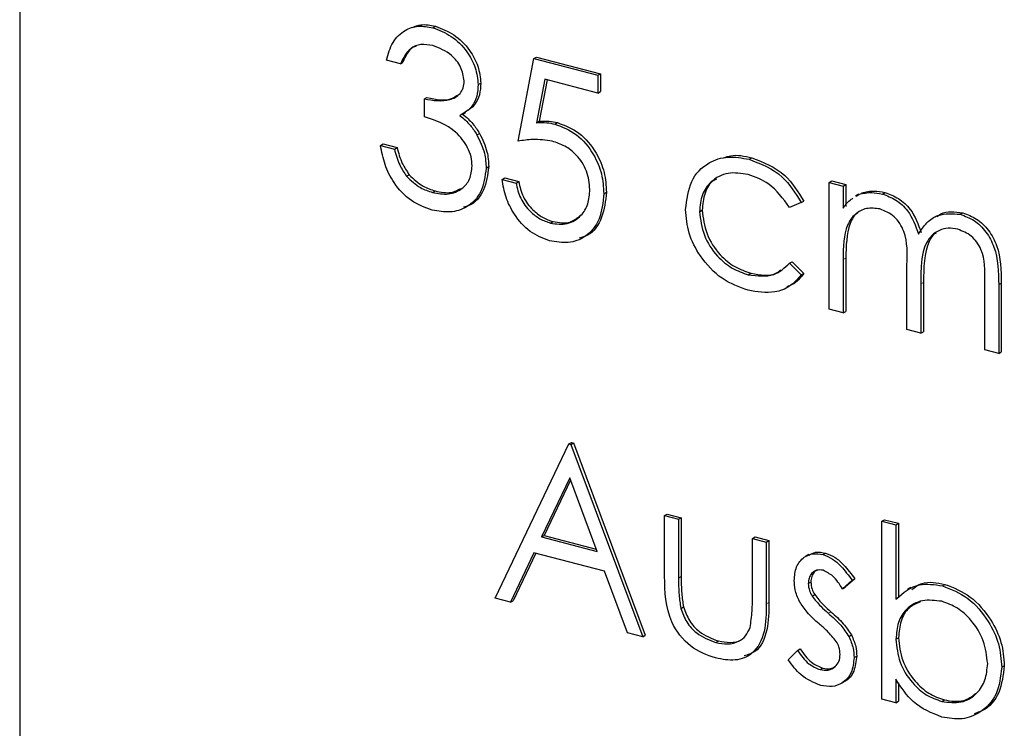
# Model space of a CAD drawing. Header units: millimetres. Extents: x 0 to 2100, y 0 to 1485.
# Tile 37 of 43: x 1700 to 1710, y 1189 to 1196. Entities that reach past the tile are written whole.
import ezdxf

# ---------------------------------------------------------------- set-up
doc = ezdxf.new("R2010")
doc.units = ezdxf.units.MM
doc.header["$LTSCALE"] = 5

msp = doc.modelspace()

# ---------------------------------------------------------------- linework, layer by layer
at = {"color": 7, "linetype": 'Continuous', "lineweight": 25}
for p, q in [((1699.905, 1206.972), (1699.904, 1161.731)), ((1704.296, 1196.265), (1704.324, 1196.281)), ((1703.952, 1195.882), (1703.804, 1195.921)), ((1705.204, 1195.058), (1705.373, 1195.937)), ((1705.373, 1195.937), (1705.401, 1195.953)), ((1705.373, 1195.937), (1706.052, 1195.76)), ((1705.401, 1195.953), (1706.08, 1195.776)), ((1703.952, 1195.882), (1703.98, 1195.898)), ((1705.489, 1195.717), (1705.4, 1195.255)), ((1705.513, 1195.711), (1705.428, 1195.271)), ((1706.052, 1195.571), (1705.489, 1195.717)), ((1706.052, 1195.76), (1706.08, 1195.776)), ((1706.052, 1195.76), (1706.052, 1195.571)), ((1706.08, 1195.776), (1706.08, 1195.586)), ((1704.78, 1195.66), (1704.808, 1195.676)), ((1704.207, 1195.508), (1704.235, 1195.523)), ((1704.207, 1195.318), (1704.207, 1195.508)), ((1706.052, 1195.571), (1706.08, 1195.586)), ((1704.615, 1195.345), (1704.65, 1195.365)), ((1705.4, 1195.255), (1705.428, 1195.271)), ((1705.595, 1195.24), (1705.623, 1195.256)), ((1704.766, 1195.126), (1704.794, 1195.142)), ((1703.74, 1195.014), (1703.768, 1195.03)), ((1703.74, 1195.014), (1703.889, 1194.975)), ((1703.768, 1195.03), (1703.917, 1194.991)), ((1703.889, 1194.975), (1703.917, 1194.991)), ((1707.662, 1194.866), (1707.69, 1194.882)), ((1704.864, 1194.772), (1704.892, 1194.788)), ((1704.018, 1194.686), (1704.046, 1194.702)), ((1705.034, 1194.653), (1705.062, 1194.668)), ((1705.062, 1194.668), (1705.211, 1194.63)), ((1705.034, 1194.653), (1705.182, 1194.614)), ((1705.182, 1194.614), (1705.211, 1194.63)), ((1708.512, 1194.621), (1708.54, 1194.637)), ((1708.512, 1194.621), (1708.661, 1194.582)), ((1708.512, 1193.271), (1708.512, 1194.621)), ((1708.54, 1194.637), (1708.689, 1194.598)), ((1708.661, 1194.582), (1708.689, 1194.598)), ((1708.661, 1194.582), (1708.661, 1194.347)), ((1708.689, 1194.598), (1708.689, 1194.363)), ((1704.295, 1194.514), (1704.323, 1194.53)), ((1706.116, 1194.5), (1706.144, 1194.516)), ((1708.829, 1194.495), (1708.794, 1194.475)), ((1708.799, 1194.475), (1708.828, 1194.493)), ((1709.078, 1194.497), (1709.106, 1194.513)), ((1708.215, 1194.406), (1708.091, 1194.352)), ((1708.215, 1194.406), (1708.243, 1194.421)), ((1707.134, 1194.309), (1707.162, 1194.325)), ((1709.66, 1194.266), (1709.625, 1194.247)), ((1709.906, 1194.281), (1709.934, 1194.297)), ((1705.547, 1194.187), (1705.575, 1194.203)), ((1708.689, 1193.816), (1708.689, 1193.248)), ((1708.091, 1193.76), (1708.119, 1193.776)), ((1708.091, 1193.76), (1708.215, 1193.637)), ((1708.119, 1193.776), (1708.243, 1193.652)), ((1708.661, 1193.8), (1708.661, 1193.232)), ((1709.339, 1193.055), (1709.339, 1193.742)), ((1707.652, 1193.638), (1707.68, 1193.654)), ((1708.215, 1193.637), (1708.243, 1193.652)), ((1709.488, 1193.542), (1709.488, 1193.017)), ((1709.516, 1193.557), (1709.516, 1193.032)), ((1710.167, 1192.839), (1710.167, 1193.571)), ((1710.315, 1193.532), (1710.315, 1192.801)), ((1710.343, 1193.548), (1710.343, 1192.817)), ((1708.661, 1193.232), (1708.512, 1193.271)), ((1708.661, 1193.232), (1708.689, 1193.248)), ((1709.488, 1193.017), (1709.339, 1193.055)), ((1709.488, 1193.017), (1709.516, 1193.032)), ((1710.315, 1192.801), (1710.167, 1192.839)), ((1710.315, 1192.801), (1710.343, 1192.817)), ((1704.96, 1190.198), (1705.744, 1191.839)), ((1705.744, 1191.839), (1705.773, 1191.855)), ((1705.744, 1191.839), (1705.766, 1191.834)), ((1705.766, 1191.834), (1705.794, 1191.85)), ((1705.766, 1191.834), (1706.529, 1189.788)), ((1705.773, 1191.855), (1705.794, 1191.85)), ((1705.794, 1191.85), (1706.557, 1189.804)), ((1705.753, 1191.477), (1705.454, 1190.85)), ((1705.762, 1191.453), (1705.482, 1190.866)), ((1706.045, 1190.696), (1705.753, 1191.477)), ((1706.762, 1191.076), (1706.791, 1191.092)), ((1706.762, 1191.076), (1706.911, 1191.038)), ((1706.762, 1190.432), (1706.762, 1191.076)), ((1706.791, 1191.092), (1706.939, 1191.054)), ((1706.911, 1191.038), (1706.939, 1191.054)), ((1706.911, 1191.038), (1706.911, 1190.412)), ((1706.939, 1191.054), (1706.939, 1190.428)), ((1709.074, 1191.018), (1709.102, 1191.033)), ((1709.074, 1189.124), (1709.074, 1191.018)), ((1709.074, 1191.018), (1709.223, 1190.979)), ((1709.102, 1191.033), (1709.251, 1190.995)), ((1709.223, 1190.979), (1709.251, 1190.995)), ((1709.251, 1190.995), (1709.251, 1190.205)), ((1709.223, 1190.979), (1709.223, 1190.189)), ((1705.454, 1190.85), (1705.482, 1190.866)), ((1705.454, 1190.85), (1706.045, 1190.696)), ((1705.482, 1190.866), (1706.035, 1190.721)), ((1707.696, 1190.833), (1707.724, 1190.849)), ((1707.696, 1190.207), (1707.696, 1190.833)), ((1707.696, 1190.833), (1707.844, 1190.794)), ((1707.724, 1190.849), (1707.872, 1190.81)), ((1707.844, 1190.794), (1707.872, 1190.81)), ((1707.844, 1190.794), (1707.844, 1190.137)), ((1707.872, 1190.81), (1707.872, 1190.153)), ((1705.373, 1190.681), (1705.122, 1190.155)), ((1705.392, 1190.677), (1705.15, 1190.171)), ((1706.123, 1190.486), (1705.373, 1190.681)), ((1708.447, 1190.661), (1708.475, 1190.676)), ((1708.297, 1190.662), (1708.262, 1190.642)), ((1706.368, 1189.83), (1706.123, 1190.486)), ((1708.29, 1190.354), (1708.318, 1190.37)), ((1708.756, 1190.388), (1708.655, 1190.298)), ((1708.784, 1190.404), (1708.683, 1190.314)), ((1708.756, 1190.388), (1708.784, 1190.404)), ((1708.655, 1190.298), (1708.683, 1190.314)), ((1709.382, 1190.311), (1709.347, 1190.291)), ((1709.716, 1190.329), (1709.744, 1190.345)), ((1705.122, 1190.155), (1704.96, 1190.198)), ((1705.122, 1190.155), (1705.15, 1190.171)), ((1708.331, 1190.221), (1708.359, 1190.237)), ((1706.934, 1190.09), (1706.963, 1190.106)), ((1706.529, 1189.788), (1706.368, 1189.83)), ((1706.529, 1189.788), (1706.557, 1189.804)), ((1707.306, 1189.727), (1707.334, 1189.743)), ((1708.721, 1189.791), (1708.749, 1189.807)), ((1709.223, 1189.762), (1709.251, 1189.778)), ((1708.077, 1189.543), (1708.176, 1189.642)), ((1708.176, 1189.642), (1708.204, 1189.658)), ((1708.777, 1189.567), (1708.805, 1189.583)), ((1708.415, 1189.438), (1708.444, 1189.454)), ((1710.347, 1189.464), (1710.375, 1189.48)), ((1709.223, 1189.335), (1709.223, 1189.085)), ((1708.631, 1189.286), (1708.666, 1189.306)), ((1709.251, 1189.298), (1709.251, 1189.101)), ((1709.223, 1189.085), (1709.074, 1189.124)), ((1709.71, 1189.1), (1709.738, 1189.116)), ((1709.223, 1189.085), (1709.251, 1189.101))]:
    msp.add_line(p, q, dxfattribs=at)
at = {"color": 8, "linetype": 'Continuous', "lineweight": 18}
for p, q in [((1708.661, 1193.8), (1708.689, 1193.816)), ((1709.488, 1193.542), (1709.516, 1193.557)), ((1710.315, 1193.532), (1710.343, 1193.548)), ((1706.911, 1190.412), (1706.939, 1190.428)), ((1707.844, 1190.137), (1707.872, 1190.153)), ((1708.503, 1190.037), (1708.531, 1190.053))]:
    msp.add_line(p, q, dxfattribs=at)
at = {"color": 7, "linetype": 'Continuous', "lineweight": 25}
for points, knots in [([(1703.804, 1195.921), (1703.823, 1195.987), (1703.861, 1196.118), (1703.987, 1196.242), (1704.14, 1196.293), (1704.244, 1196.275), (1704.296, 1196.265)], [0, 0, 0, 0, 0.280288, 0.55968, 0.779747, 1, 1, 1, 1]), ([(1704.08, 1196.268), (1704.11, 1196.28), (1704.184, 1196.31), (1704.272, 1196.292), (1704.324, 1196.281)], [0, 0, 0, 0, 0.39724, 1, 1, 1, 1]), ([(1704.296, 1196.265), (1704.363, 1196.24), (1704.497, 1196.189), (1704.657, 1196.029), (1704.759, 1195.841), (1704.773, 1195.72), (1704.78, 1195.66)], [0, 0, 0, 0, 0.280085, 0.5598683, 0.7800992, 1, 1, 1, 1]), ([(1704.324, 1196.281), (1704.391, 1196.256), (1704.525, 1196.205), (1704.686, 1196.044), (1704.787, 1195.857), (1704.801, 1195.736), (1704.808, 1195.676)], [0, 0, 0, 0, 0.280085, 0.5598683, 0.7800992, 1, 1, 1, 1]), ([(1704.298, 1196.076), (1704.255, 1196.083), (1704.169, 1196.098), (1704.033, 1196.041), (1703.983, 1195.942), (1703.952, 1195.882)], [0, 0, 0, 0, 0.280636, 0.560364, 1, 1, 1, 1]), ([(1704.12, 1196.069), (1704.109, 1196.066), (1704.04, 1196.041), (1704.008, 1195.964), (1703.98, 1195.898)], [0, 0, 0, 0, 0.146468, 1, 1, 1, 1]), ([(1704.631, 1195.699), (1704.623, 1195.75), (1704.606, 1195.851), (1704.479, 1196.004), (1704.367, 1196.048), (1704.298, 1196.076)], [0, 0, 0, 0, 0.278859, 0.560074, 1, 1, 1, 1]), ([(1704.207, 1195.508), (1704.3, 1195.493), (1704.44, 1195.471), (1704.578, 1195.543), (1704.624, 1195.623), (1704.629, 1195.674), (1704.631, 1195.699)], [0, 0, 0, 0, 0.499418, 0.749016, 0.874544, 1, 1, 1, 1]), ([(1704.78, 1195.66), (1704.777, 1195.618), (1704.771, 1195.534), (1704.712, 1195.408), (1704.634, 1195.36), (1704.586, 1195.33)], [0, 0, 0, 0, 0.280508, 0.560792, 1, 1, 1, 1]), ([(1704.808, 1195.676), (1704.805, 1195.634), (1704.799, 1195.55), (1704.747, 1195.434), (1704.68, 1195.392), (1704.643, 1195.369)], [0, 0, 0, 0, 0.310276, 0.620305, 1, 1, 1, 1]), ([(1704.235, 1195.523), (1704.332, 1195.503), (1704.453, 1195.477), (1704.542, 1195.537), (1704.56, 1195.549)], [0, 0, 0, 0, 0.8009148, 1, 1, 1, 1]), ([(1704.716, 1194.795), (1704.713, 1194.828), (1704.709, 1194.893), (1704.657, 1195.023), (1704.503, 1195.222), (1704.325, 1195.28), (1704.207, 1195.318)], [0, 0, 0, 0, 0.125587, 0.251191, 0.500605, 1, 1, 1, 1]), ([(1704.586, 1195.33), (1704.625, 1195.298), (1704.694, 1195.24), (1704.744, 1195.161), (1704.766, 1195.126)], [0, 0, 0, 0, 0.559795, 1, 1, 1, 1]), ([(1704.614, 1195.346), (1704.653, 1195.314), (1704.722, 1195.255), (1704.772, 1195.176), (1704.794, 1195.142)], [0, 0, 0, 0, 0.559795, 1, 1, 1, 1]), ([(1705.4, 1195.255), (1705.436, 1195.257), (1705.5, 1195.26), (1705.566, 1195.246), (1705.595, 1195.24)], [0, 0, 0, 0, 0.560064, 1, 1, 1, 1]), ([(1705.428, 1195.271), (1705.464, 1195.273), (1705.528, 1195.275), (1705.594, 1195.262), (1705.623, 1195.256)], [0, 0, 0, 0, 0.560064, 1, 1, 1, 1]), ([(1705.595, 1195.24), (1705.674, 1195.21), (1705.832, 1195.15), (1706.006, 1194.938), (1706.103, 1194.711), (1706.111, 1194.57), (1706.116, 1194.5)], [0, 0, 0, 0, 0.279688, 0.559025, 0.779292, 1, 1, 1, 1]), ([(1705.623, 1195.256), (1705.702, 1195.226), (1705.86, 1195.166), (1706.034, 1194.954), (1706.131, 1194.727), (1706.14, 1194.586), (1706.144, 1194.516)], [0, 0, 0, 0, 0.279688, 0.559025, 0.779292, 1, 1, 1, 1]), ([(1704.766, 1195.126), (1704.797, 1195.061), (1704.854, 1194.945), (1704.861, 1194.825), (1704.864, 1194.772)], [0, 0, 0, 0, 0.559419, 1, 1, 1, 1]), ([(1704.794, 1195.142), (1704.825, 1195.077), (1704.882, 1194.961), (1704.889, 1194.841), (1704.892, 1194.788)], [0, 0, 0, 0, 0.559419, 1, 1, 1, 1]), ([(1705.568, 1195.058), (1705.498, 1195.068), (1705.373, 1195.086), (1705.255, 1195.067), (1705.204, 1195.058)], [0, 0, 0, 0, 0.5594162, 1, 1, 1, 1]), ([(1704.292, 1194.325), (1704.216, 1194.353), (1704.065, 1194.407), (1703.885, 1194.595), (1703.781, 1194.809), (1703.754, 1194.946), (1703.74, 1195.014)], [0, 0, 0, 0, 0.279886, 0.558979, 0.779263, 1, 1, 1, 1]), ([(1703.889, 1194.975), (1703.904, 1194.917), (1703.931, 1194.815), (1703.992, 1194.725), (1704.018, 1194.686)], [0, 0, 0, 0, 0.5606944, 1, 1, 1, 1]), ([(1703.917, 1194.991), (1703.932, 1194.933), (1703.959, 1194.831), (1704.02, 1194.741), (1704.046, 1194.702)], [0, 0, 0, 0, 0.5606944, 1, 1, 1, 1]), ([(1705.967, 1194.546), (1705.961, 1194.611), (1705.949, 1194.742), (1705.837, 1194.91), (1705.703, 1195.014), (1705.613, 1195.043), (1705.568, 1195.058)], [0, 0, 0, 0, 0.279539, 0.5586168, 0.7790473, 1, 1, 1, 1]), ([(1706.985, 1194.333), (1706.998, 1194.438), (1707.024, 1194.647), (1707.209, 1194.835), (1707.434, 1194.906), (1707.586, 1194.88), (1707.662, 1194.866)], [0, 0, 0, 0, 0.2793814, 0.5587815, 0.7792808, 1, 1, 1, 1]), ([(1707.393, 1194.882), (1707.417, 1194.891), (1707.507, 1194.924), (1707.612, 1194.9), (1707.69, 1194.882)], [0, 0, 0, 0, 0.26403, 1, 1, 1, 1]), ([(1707.662, 1194.866), (1707.787, 1194.818), (1708.01, 1194.733), (1708.153, 1194.505), (1708.215, 1194.406)], [0, 0, 0, 0, 0.5606545, 1, 1, 1, 1]), ([(1707.69, 1194.882), (1707.815, 1194.834), (1708.038, 1194.748), (1708.181, 1194.521), (1708.243, 1194.421)], [0, 0, 0, 0, 0.5606545, 1, 1, 1, 1]), ([(1704.864, 1194.772), (1704.852, 1194.684), (1704.829, 1194.509), (1704.673, 1194.351), (1704.484, 1194.292), (1704.356, 1194.314), (1704.292, 1194.325)], [0, 0, 0, 0, 0.279304, 0.558838, 0.779277, 1, 1, 1, 1]), ([(1704.295, 1194.514), (1704.352, 1194.503), (1704.467, 1194.482), (1704.605, 1194.542), (1704.699, 1194.649), (1704.71, 1194.746), (1704.716, 1194.795)], [0, 0, 0, 0, 0.280599, 0.560151, 0.780303, 1, 1, 1, 1]), ([(1704.892, 1194.788), (1704.88, 1194.702), (1704.855, 1194.529), (1704.735, 1194.385), (1704.642, 1194.361), (1704.622, 1194.356)], [0, 0, 0, 0, 0.441153, 0.88267, 1, 1, 1, 1]), ([(1704.018, 1194.686), (1704.066, 1194.64), (1704.151, 1194.559), (1704.251, 1194.528), (1704.295, 1194.514)], [0, 0, 0, 0, 0.558748, 1, 1, 1, 1]), ([(1704.046, 1194.702), (1704.094, 1194.656), (1704.179, 1194.575), (1704.279, 1194.544), (1704.323, 1194.53)], [0, 0, 0, 0, 0.558748, 1, 1, 1, 1]), ([(1707.651, 1194.703), (1707.578, 1194.715), (1707.431, 1194.739), (1707.26, 1194.646), (1707.151, 1194.498), (1707.139, 1194.372), (1707.134, 1194.309)], [0, 0, 0, 0, 0.280136, 0.559769, 0.77989, 1, 1, 1, 1]), ([(1707.313, 1194.656), (1707.304, 1194.651), (1707.246, 1194.625), (1707.181, 1194.51), (1707.168, 1194.387), (1707.162, 1194.325)], [0, 0, 0, 0, 0.0897063, 0.5448653, 1, 1, 1, 1]), ([(1708.091, 1194.352), (1708.022, 1194.447), (1707.899, 1194.617), (1707.727, 1194.677), (1707.651, 1194.703)], [0, 0, 0, 0, 0.558451, 1, 1, 1, 1]), ([(1704.323, 1194.53), (1704.381, 1194.517), (1704.481, 1194.496), (1704.562, 1194.539), (1704.596, 1194.557)], [0, 0, 0, 0, 0.582608, 1, 1, 1, 1]), ([(1705.539, 1194), (1705.468, 1194.027), (1705.326, 1194.08), (1705.166, 1194.263), (1705.067, 1194.461), (1705.045, 1194.589), (1705.034, 1194.653)], [0, 0, 0, 0, 0.279625, 0.559019, 0.77938, 1, 1, 1, 1]), ([(1705.182, 1194.614), (1705.195, 1194.558), (1705.221, 1194.447), (1705.322, 1194.316), (1705.434, 1194.227), (1705.51, 1194.201), (1705.547, 1194.187)], [0, 0, 0, 0, 0.28005, 0.559166, 0.779583, 1, 1, 1, 1]), ([(1705.211, 1194.63), (1705.223, 1194.574), (1705.249, 1194.463), (1705.35, 1194.331), (1705.463, 1194.243), (1705.538, 1194.216), (1705.575, 1194.203)], [0, 0, 0, 0, 0.28005, 0.559166, 0.779583, 1, 1, 1, 1]), ([(1706.116, 1194.5), (1706.106, 1194.407), (1706.087, 1194.22), (1705.938, 1194.036), (1705.741, 1193.964), (1705.606, 1193.988), (1705.539, 1194)], [0, 0, 0, 0, 0.279864, 0.559271, 0.779424, 1, 1, 1, 1]), ([(1705.547, 1194.187), (1705.609, 1194.179), (1705.733, 1194.163), (1705.871, 1194.253), (1705.956, 1194.386), (1705.963, 1194.492), (1705.967, 1194.546)], [0, 0, 0, 0, 0.279617, 0.559357, 0.779559, 1, 1, 1, 1]), ([(1706.144, 1194.516), (1706.134, 1194.424), (1706.113, 1194.24), (1705.992, 1194.067), (1705.885, 1194.037), (1705.855, 1194.029)], [0, 0, 0, 0, 0.419131, 0.837577, 1, 1, 1, 1]), ([(1708.661, 1194.347), (1708.687, 1194.382), (1708.717, 1194.423), (1708.758, 1194.448), (1708.764, 1194.452)], [0, 0, 0, 0, 0.8585047, 1, 1, 1, 1]), ([(1708.828, 1194.493), (1708.873, 1194.504), (1708.953, 1194.522), (1709.039, 1194.504), (1709.078, 1194.497)], [0, 0, 0, 0, 0.559743, 1, 1, 1, 1]), ([(1708.857, 1194.509), (1708.901, 1194.52), (1708.981, 1194.538), (1709.068, 1194.52), (1709.106, 1194.513)], [0, 0, 0, 0, 0.559743, 1, 1, 1, 1]), ([(1709.078, 1194.497), (1709.126, 1194.479), (1709.223, 1194.442), (1709.38, 1194.302), (1709.431, 1194.158), (1709.462, 1194.07)], [0, 0, 0, 0, 0.280809, 0.561507, 1, 1, 1, 1]), ([(1709.106, 1194.513), (1709.154, 1194.495), (1709.251, 1194.458), (1709.409, 1194.318), (1709.459, 1194.174), (1709.49, 1194.086)], [0, 0, 0, 0, 0.280809, 0.561507, 1, 1, 1, 1]), ([(1709.052, 1194.338), (1709.003, 1194.344), (1708.906, 1194.355), (1708.783, 1194.289), (1708.663, 1194.119), (1708.662, 1193.932), (1708.661, 1193.8)], [0, 0, 0, 0, 0.186544, 0.3733498, 0.5601303, 1, 1, 1, 1]), ([(1705.575, 1194.203), (1705.639, 1194.193), (1705.747, 1194.175), (1705.825, 1194.236), (1705.858, 1194.261)], [0, 0, 0, 0, 0.585375, 1, 1, 1, 1]), ([(1707.65, 1193.473), (1707.555, 1193.507), (1707.365, 1193.576), (1707.145, 1193.812), (1707.007, 1194.078), (1706.992, 1194.248), (1706.985, 1194.333)], [0, 0, 0, 0, 0.2800771, 0.5596468, 0.7798186, 1, 1, 1, 1]), ([(1707.134, 1194.309), (1707.144, 1194.225), (1707.165, 1194.055), (1707.307, 1193.839), (1707.478, 1193.698), (1707.594, 1193.658), (1707.652, 1193.638)], [0, 0, 0, 0, 0.279332, 0.558778, 0.779267, 1, 1, 1, 1]), ([(1707.162, 1194.325), (1707.172, 1194.241), (1707.193, 1194.071), (1707.335, 1193.855), (1707.506, 1193.714), (1707.622, 1193.674), (1707.68, 1193.654)], [0, 0, 0, 0, 0.279332, 0.558778, 0.779267, 1, 1, 1, 1]), ([(1708.82, 1194.298), (1708.819, 1194.297), (1708.778, 1194.277), (1708.698, 1194.124), (1708.692, 1193.943), (1708.689, 1193.816)], [0, 0, 0, 0, 0.006611, 0.302702, 1, 1, 1, 1]), ([(1709.339, 1193.742), (1709.344, 1193.862), (1709.35, 1194.012), (1709.267, 1194.186), (1709.184, 1194.284), (1709.105, 1194.316), (1709.052, 1194.338)], [0, 0, 0, 0, 0.500537, 0.625897, 0.751368, 1, 1, 1, 1]), ([(1709.462, 1194.07), (1709.49, 1194.113), (1709.545, 1194.197), (1709.69, 1194.298), (1709.824, 1194.287), (1709.906, 1194.281)], [0, 0, 0, 0, 0.281263, 0.562094, 1, 1, 1, 1]), ([(1709.66, 1194.259), (1709.673, 1194.268), (1709.747, 1194.322), (1709.849, 1194.308), (1709.934, 1194.297)], [0, 0, 0, 0, 0.176303, 1, 1, 1, 1]), ([(1709.906, 1194.281), (1709.956, 1194.262), (1710.056, 1194.226), (1710.187, 1194.098), (1710.311, 1193.86), (1710.313, 1193.667), (1710.315, 1193.532)], [0, 0, 0, 0, 0.186885, 0.373579, 0.560268, 1, 1, 1, 1]), ([(1709.934, 1194.297), (1709.984, 1194.278), (1710.084, 1194.242), (1710.215, 1194.114), (1710.339, 1193.875), (1710.342, 1193.683), (1710.343, 1193.548)], [0, 0, 0, 0, 0.186885, 0.373579, 0.560268, 1, 1, 1, 1]), ([(1709.88, 1194.122), (1709.846, 1194.128), (1709.777, 1194.14), (1709.682, 1194.114), (1709.602, 1194.061), (1709.486, 1193.898), (1709.487, 1193.7), (1709.488, 1193.542)], [0, 0, 0, 0, 0.125317, 0.250662, 0.376086, 0.501515, 1, 1, 1, 1]), ([(1709.649, 1194.082), (1709.644, 1194.079), (1709.612, 1194.059), (1709.518, 1193.908), (1709.517, 1193.713), (1709.516, 1193.557)], [0, 0, 0, 0, 0.037539, 0.231027, 1, 1, 1, 1]), ([(1710.167, 1193.571), (1710.17, 1193.685), (1710.174, 1193.828), (1710.085, 1193.986), (1710.005, 1194.074), (1709.93, 1194.102), (1709.88, 1194.122)], [0, 0, 0, 0, 0.499445, 0.624933, 0.750561, 1, 1, 1, 1]), ([(1707.652, 1193.638), (1707.748, 1193.626), (1707.92, 1193.604), (1708.039, 1193.712), (1708.091, 1193.76)], [0, 0, 0, 0, 0.558788, 1, 1, 1, 1]), ([(1708.215, 1193.637), (1708.177, 1193.593), (1708.1, 1193.505), (1707.905, 1193.432), (1707.746, 1193.457), (1707.65, 1193.473)], [0, 0, 0, 0, 0.280196, 0.560588, 1, 1, 1, 1]), ([(1707.68, 1193.654), (1707.779, 1193.635), (1707.9, 1193.613), (1707.985, 1193.68), (1708, 1193.692)], [0, 0, 0, 0, 0.814137, 1, 1, 1, 1]), ([(1708.243, 1193.652), (1708.207, 1193.605), (1708.156, 1193.541), (1708.082, 1193.517), (1708.062, 1193.51)], [0, 0, 0, 0, 0.732799, 1, 1, 1, 1]), ([(1708.295, 1190.656), (1708.319, 1190.669), (1708.372, 1190.697), (1708.438, 1190.684), (1708.475, 1190.676)], [0, 0, 0, 0, 0.439843, 1, 1, 1, 1]), ([(1708.475, 1190.676), (1708.509, 1190.663), (1708.577, 1190.637), (1708.685, 1190.541), (1708.746, 1190.456), (1708.784, 1190.404)], [0, 0, 0, 0, 0.279553, 0.559703, 1, 1, 1, 1]), ([(1708.141, 1190.386), (1708.145, 1190.437), (1708.154, 1190.538), (1708.235, 1190.635), (1708.338, 1190.679), (1708.41, 1190.667), (1708.447, 1190.661)], [0, 0, 0, 0, 0.279936, 0.559437, 0.779611, 1, 1, 1, 1]), ([(1708.447, 1190.661), (1708.481, 1190.647), (1708.549, 1190.621), (1708.656, 1190.525), (1708.718, 1190.44), (1708.756, 1190.388)], [0, 0, 0, 0, 0.279553, 0.559703, 1, 1, 1, 1]), ([(1708.447, 1190.495), (1708.423, 1190.498), (1708.376, 1190.503), (1708.326, 1190.465), (1708.295, 1190.415), (1708.291, 1190.374), (1708.29, 1190.354)], [0, 0, 0, 0, 0.2793129, 0.5590715, 0.7795178, 1, 1, 1, 1]), ([(1708.389, 1190.498), (1708.376, 1190.491), (1708.349, 1190.476), (1708.323, 1190.43), (1708.319, 1190.39), (1708.318, 1190.37)], [0, 0, 0, 0, 0.29371, 0.646826, 1, 1, 1, 1]), ([(1708.655, 1190.298), (1708.623, 1190.347), (1708.567, 1190.435), (1708.483, 1190.477), (1708.447, 1190.495)], [0, 0, 0, 0, 0.562045, 1, 1, 1, 1]), ([(1707.304, 1189.562), (1707.212, 1189.594), (1707.029, 1189.658), (1706.772, 1189.995), (1706.766, 1190.266), (1706.762, 1190.432)], [0, 0, 0, 0, 0.28097, 0.559785, 1, 1, 1, 1]), ([(1706.911, 1190.412), (1706.911, 1190.352), (1706.91, 1190.247), (1706.927, 1190.138), (1706.934, 1190.09)], [0, 0, 0, 0, 0.560377, 1, 1, 1, 1]), ([(1706.939, 1190.428), (1706.939, 1190.368), (1706.939, 1190.262), (1706.955, 1190.154), (1706.963, 1190.106)], [0, 0, 0, 0, 0.560377, 1, 1, 1, 1]), ([(1708.196, 1190.164), (1708.178, 1190.205), (1708.146, 1190.279), (1708.143, 1190.353), (1708.141, 1190.386)], [0, 0, 0, 0, 0.559587, 1, 1, 1, 1]), ([(1708.318, 1190.37), (1708.32, 1190.344), (1708.325, 1190.298), (1708.348, 1190.256), (1708.359, 1190.237)], [0, 0, 0, 0, 0.559054, 1, 1, 1, 1]), ([(1709.39, 1190.289), (1709.425, 1190.315), (1709.523, 1190.389), (1709.658, 1190.362), (1709.744, 1190.345)], [0, 0, 0, 0, 0.359397, 1, 1, 1, 1]), ([(1708.29, 1190.354), (1708.292, 1190.328), (1708.297, 1190.282), (1708.32, 1190.24), (1708.331, 1190.221)], [0, 0, 0, 0, 0.559054, 1, 1, 1, 1]), ([(1709.223, 1190.189), (1709.3, 1190.255), (1709.439, 1190.371), (1709.631, 1190.342), (1709.716, 1190.329)], [0, 0, 0, 0, 0.5592939, 1, 1, 1, 1]), ([(1709.716, 1190.329), (1709.809, 1190.293), (1709.995, 1190.22), (1710.2, 1189.976), (1710.328, 1189.713), (1710.341, 1189.547), (1710.347, 1189.464)], [0, 0, 0, 0, 0.279577, 0.559334, 0.779604, 1, 1, 1, 1]), ([(1709.744, 1190.345), (1709.837, 1190.309), (1710.023, 1190.236), (1710.228, 1189.992), (1710.356, 1189.729), (1710.369, 1189.563), (1710.375, 1189.48)], [0, 0, 0, 0, 0.279577, 0.559334, 0.779604, 1, 1, 1, 1]), ([(1707.872, 1190.153), (1707.87, 1190.054), (1707.867, 1189.857), (1707.769, 1189.632), (1707.647, 1189.596), (1707.607, 1189.584)], [0, 0, 0, 0, 0.402404, 0.800011, 1, 1, 1, 1]), ([(1707.671, 1189.885), (1707.68, 1189.943), (1707.696, 1190.048), (1707.696, 1190.158), (1707.696, 1190.207)], [0, 0, 0, 0, 0.559371, 1, 1, 1, 1]), ([(1708.405, 1189.925), (1708.361, 1189.964), (1708.282, 1190.034), (1708.223, 1190.124), (1708.196, 1190.164)], [0, 0, 0, 0, 0.560659, 1, 1, 1, 1]), ([(1708.331, 1190.221), (1708.36, 1190.183), (1708.413, 1190.115), (1708.476, 1190.061), (1708.503, 1190.037)], [0, 0, 0, 0, 0.559018, 1, 1, 1, 1]), ([(1708.359, 1190.237), (1708.388, 1190.199), (1708.441, 1190.131), (1708.504, 1190.077), (1708.531, 1190.053)], [0, 0, 0, 0, 0.559018, 1, 1, 1, 1]), ([(1709.712, 1190.165), (1709.641, 1190.173), (1709.5, 1190.191), (1709.334, 1190.099), (1709.237, 1189.946), (1709.228, 1189.823), (1709.223, 1189.762)], [0, 0, 0, 0, 0.279786, 0.559477, 0.779627, 1, 1, 1, 1]), ([(1709.484, 1190.159), (1709.44, 1190.141), (1709.348, 1190.104), (1709.266, 1189.96), (1709.256, 1189.839), (1709.251, 1189.778)], [0, 0, 0, 0, 0.310817, 0.655234, 1, 1, 1, 1]), ([(1710.198, 1189.502), (1710.188, 1189.584), (1710.168, 1189.746), (1710.039, 1189.957), (1709.879, 1190.103), (1709.768, 1190.144), (1709.712, 1190.165)], [0, 0, 0, 0, 0.279403, 0.559104, 0.779552, 1, 1, 1, 1]), ([(1706.934, 1190.09), (1706.953, 1190.04), (1706.989, 1189.94), (1707.122, 1189.797), (1707.236, 1189.754), (1707.306, 1189.727)], [0, 0, 0, 0, 0.280117, 0.560544, 1, 1, 1, 1]), ([(1706.963, 1190.106), (1706.981, 1190.056), (1707.017, 1189.956), (1707.15, 1189.813), (1707.264, 1189.77), (1707.334, 1189.743)], [0, 0, 0, 0, 0.280117, 0.560544, 1, 1, 1, 1]), ([(1707.844, 1190.137), (1707.843, 1190.037), (1707.84, 1189.837), (1707.724, 1189.604), (1707.517, 1189.521), (1707.375, 1189.548), (1707.304, 1189.562)], [0, 0, 0, 0, 0.281501, 0.559646, 0.779298, 1, 1, 1, 1]), ([(1708.531, 1190.053), (1708.577, 1190.012), (1708.659, 1189.941), (1708.721, 1189.847), (1708.749, 1189.807)], [0, 0, 0, 0, 0.560649, 1, 1, 1, 1]), ([(1708.503, 1190.037), (1708.549, 1189.997), (1708.631, 1189.925), (1708.693, 1189.832), (1708.721, 1189.791)], [0, 0, 0, 0, 0.560649, 1, 1, 1, 1]), ([(1707.306, 1189.727), (1707.349, 1189.719), (1707.435, 1189.702), (1707.545, 1189.731), (1707.628, 1189.793), (1707.657, 1189.854), (1707.671, 1189.885)], [0, 0, 0, 0, 0.28027, 0.560007, 0.780074, 1, 1, 1, 1]), ([(1708.588, 1189.738), (1708.556, 1189.777), (1708.5, 1189.845), (1708.434, 1189.901), (1708.405, 1189.925)], [0, 0, 0, 0, 0.559074, 1, 1, 1, 1]), ([(1707.334, 1189.743), (1707.376, 1189.736), (1707.461, 1189.72), (1707.549, 1189.734), (1707.583, 1189.761), (1707.586, 1189.763)], [0, 0, 0, 0, 0.479333, 0.957755, 1, 1, 1, 1]), ([(1708.629, 1189.599), (1708.627, 1189.626), (1708.623, 1189.674), (1708.599, 1189.719), (1708.588, 1189.738)], [0, 0, 0, 0, 0.559603, 1, 1, 1, 1]), ([(1708.721, 1189.791), (1708.739, 1189.749), (1708.772, 1189.676), (1708.776, 1189.601), (1708.777, 1189.567)], [0, 0, 0, 0, 0.559466, 1, 1, 1, 1]), ([(1708.749, 1189.807), (1708.767, 1189.765), (1708.8, 1189.692), (1708.804, 1189.616), (1708.805, 1189.583)], [0, 0, 0, 0, 0.559466, 1, 1, 1, 1]), ([(1709.223, 1189.762), (1709.231, 1189.68), (1709.247, 1189.516), (1709.38, 1189.305), (1709.541, 1189.159), (1709.654, 1189.12), (1709.71, 1189.1)], [0, 0, 0, 0, 0.279639, 0.559192, 0.779512, 1, 1, 1, 1]), ([(1709.251, 1189.778), (1709.259, 1189.696), (1709.275, 1189.532), (1709.408, 1189.321), (1709.569, 1189.175), (1709.682, 1189.135), (1709.738, 1189.116)], [0, 0, 0, 0, 0.279639, 0.559192, 0.779512, 1, 1, 1, 1]), ([(1708.176, 1189.642), (1708.213, 1189.59), (1708.28, 1189.496), (1708.374, 1189.455), (1708.415, 1189.438)], [0, 0, 0, 0, 0.560833, 1, 1, 1, 1]), ([(1708.204, 1189.658), (1708.242, 1189.606), (1708.308, 1189.512), (1708.402, 1189.471), (1708.444, 1189.454)], [0, 0, 0, 0, 0.560833, 1, 1, 1, 1]), ([(1708.423, 1189.27), (1708.348, 1189.3), (1708.214, 1189.354), (1708.119, 1189.485), (1708.077, 1189.543)], [0, 0, 0, 0, 0.559289, 1, 1, 1, 1]), ([(1708.415, 1189.438), (1708.445, 1189.433), (1708.506, 1189.424), (1708.575, 1189.463), (1708.621, 1189.522), (1708.626, 1189.573), (1708.629, 1189.599)], [0, 0, 0, 0, 0.279988, 0.559745, 0.779963, 1, 1, 1, 1]), ([(1708.777, 1189.567), (1708.771, 1189.511), (1708.759, 1189.398), (1708.663, 1189.294), (1708.546, 1189.249), (1708.464, 1189.263), (1708.423, 1189.27)], [0, 0, 0, 0, 0.279548, 0.559226, 0.779475, 1, 1, 1, 1]), ([(1708.805, 1189.583), (1708.799, 1189.528), (1708.786, 1189.417), (1708.718, 1189.326), (1708.667, 1189.309), (1708.662, 1189.307)], [0, 0, 0, 0, 0.471778, 0.943774, 1, 1, 1, 1]), ([(1708.444, 1189.454), (1708.474, 1189.448), (1708.522, 1189.439), (1708.559, 1189.462), (1708.572, 1189.47)], [0, 0, 0, 0, 0.643839, 1, 1, 1, 1]), ([(1709.71, 1189.1), (1709.781, 1189.091), (1709.922, 1189.072), (1710.083, 1189.17), (1710.18, 1189.321), (1710.192, 1189.442), (1710.198, 1189.502)], [0, 0, 0, 0, 0.2797561, 0.5592787, 0.779725, 1, 1, 1, 1]), ([(1710.347, 1189.464), (1710.335, 1189.363), (1710.313, 1189.162), (1710.137, 1188.982), (1709.93, 1188.897), (1709.784, 1188.922), (1709.711, 1188.934)], [0, 0, 0, 0, 0.279433, 0.559216, 0.779559, 1, 1, 1, 1]), ([(1710.375, 1189.48), (1710.363, 1189.38), (1710.339, 1189.181), (1710.196, 1189.013), (1710.083, 1188.979), (1710.053, 1188.969)], [0, 0, 0, 0, 0.4214261, 0.8433812, 1, 1, 1, 1]), ([(1709.711, 1188.934), (1709.602, 1188.976), (1709.408, 1189.052), (1709.279, 1189.248), (1709.223, 1189.335)], [0, 0, 0, 0, 0.558922, 1, 1, 1, 1]), ([(1709.738, 1189.116), (1709.81, 1189.104), (1709.936, 1189.084), (1710.03, 1189.153), (1710.07, 1189.183)], [0, 0, 0, 0, 0.571576, 1, 1, 1, 1])]:
    msp.add_open_spline(points, degree=3, knots=knots, dxfattribs=at)

doc.saveas('drawing.dxf')
